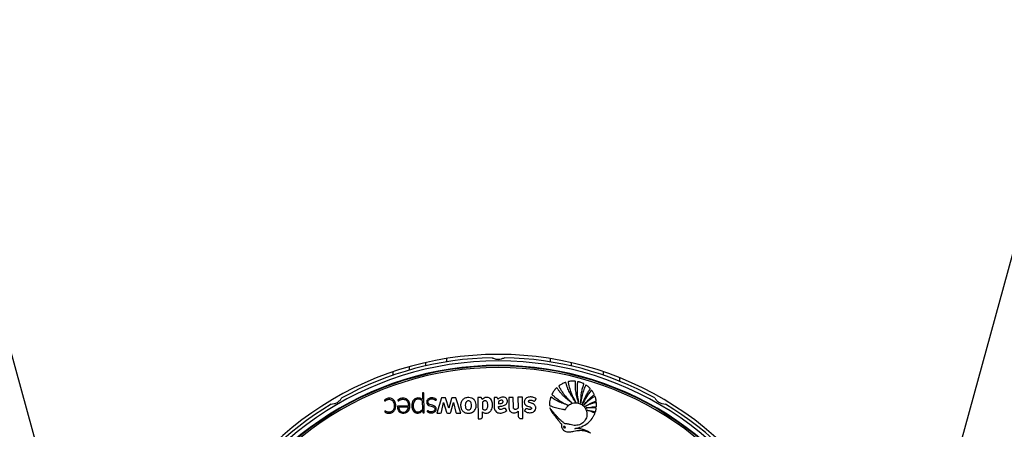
# Model space of a CAD drawing. Header units: millimetres. Extents: x 20 to 26059, y 28 to 17777.
# Tile 60 of 90: x 8803 to 9411, y 13420 to 13673. Entities that reach past the tile are written whole.
import ezdxf

# ---------------------------------------------------------------- set-up
doc = ezdxf.new("R2010")
doc.units = ezdxf.units.MM
doc.header["$LTSCALE"] = 2
doc.layers.add('COMPONENT_GEOMETRY', color=7, linetype='Continuous')
doc.styles.add('SLDTEXTSTYLE0', font='TXT', dxfattribs={"width": 0.75})
doc.dimstyles.new('SLDDIMSTYLE0', dxfattribs={"dimtxt": 150, "dimasz": 6.604, "dimexe": 0, "dimexo": 0.0625, "dimgap": 37.5, "dimtad": 0, "dimtih": 1, "dimtoh": 1, "dimdec": 0, "dimrnd": 1e-09, "dimzin": 12, "dimdsep": 46, "dimtxsty": 'SLDTEXTSTYLE0', "dimsah": 1, "dimcen": 0.09, "dimadec": 0, "dimazin": 3, "dimtfac": 1, "dimtdec": 0, "dimtofl": 0, "dimtmove": 0, "dimatfit": 3, "dimfxl": 1, "dimfrac": 2, "dimtolj": 1, "dimtzin": 12, "dimarcsym": 0})

# ---------------------------------------------------------------- blocks, each defined once
blk = doc.blocks.new('_D')
at = {"layer": 'COMPONENT_GEOMETRY', "color": 7}
for p, q in [((8742.94, 17777.25), (8697.24, 17777.25)), ((8697.24, 17777.25), (8697.24, 17539.12)), ((9453.98, 17777.25), (9499.68, 17777.25)), ((9499.68, 17777.25), (9499.68, 17539.12)), ((2197.17, 13286.24), (2197.17, 17567.56)), ((15999.75, 13309.49), (15999.75, 17567.56)), ((2197.17, 17561.21), (8628.2, 17561.21)), ((15999.75, 17561.21), (9568.72, 17561.21)), ((8697.24, 17539.12), (8742.94, 17539.12)), ((9499.68, 17539.12), (9453.98, 17539.12))]:
    blk.add_line(p, q, dxfattribs=at)
for points in [[(2197.17, 17561.21), (2203.77, 17560.19), (2203.77, 17562.22)], [(15999.75, 17561.21), (15993.15, 17562.22), (15993.15, 17560.19)]]:
    blk.add_solid(points, dxfattribs=at)
at = {"layer": 'COMPONENT_GEOMETRY', "color": 7, "char_height": 150, "attachment_point": 1, "style": 'SLDTEXTSTYLE0'}
for s, insert in [('22\'7.70"', (8742.94, 17732.48)), ('6901mm', (8689.29, 17508.06))]:
    blk.add_mtext(s, dxfattribs=dict(at, insert=insert))

msp = doc.modelspace()

# ---------------------------------------------------------------- linework, layer by layer
at = {"color": 7, "linetype": 'Continuous', "lineweight": 25}
for p, q in [((9043.51, 13458.81), (9043.51, 13456.73)), ((9053.46, 13461.36), (9053.46, 13459.3)), ((9143.46, 13461.36), (9143.46, 13459.3)), ((9163.46, 13453.57), (9163.46, 13455.69)), ((9051.71, 13442.61), (9051.74, 13439.08)), ((9052.26, 13442.61), (9051.71, 13442.61)), ((9052.66, 13430.34), (9052.55, 13442.33)), ((9107.75, 13439.89), (9104.93, 13439.87)), ((9104.93, 13439.87), (9104.98, 13433.87)), ((9107.8, 13433.89), (9107.75, 13439.89)), ((9113.49, 13439.94), (9110.66, 13439.92)), ((9110.66, 13439.92), (9110.72, 13433.18)), ((9113.6, 13426.81), (9113.49, 13439.94)), ((9042.96, 13433.88), (9036.96, 13433.83)), ((9051.79, 13432.87), (9051.75, 13437.38)), ((9063.33, 13439.5), (9060.54, 13430.04)), ((9065.62, 13439.52), (9063.33, 13439.5)), ((9063.39, 13430.66), (9064.72, 13436.66)), ((9064.72, 13436.66), (9066.39, 13430.65)), ((9067.85, 13433.11), (9066.13, 13439.05)), ((9069.48, 13439.08), (9067.85, 13433.11)), ((9069.21, 13430.67), (9070.86, 13436.69)), ((9072.26, 13439.58), (9070.08, 13439.56)), ((9070.86, 13436.69), (9072.23, 13430.63)), ((9075.28, 13430.17), (9072.26, 13439.58)), ((9087.62, 13439.72), (9085.87, 13439.7)), ((9085.87, 13439.7), (9085.99, 13426.57)), ((9088.54, 13438.53), (9088.31, 13439.25)), ((9095.86, 13439.79), (9095.91, 13433.89)), ((9051.81, 13431.98), (9051.8, 13431.97)), ((9051.8, 13431.97), (9051.81, 13430.77)), ((9052.25, 13430.34), (9052.66, 13430.34)), ((9060.54, 13430.04), (9062.65, 13430.06)), ((9067.13, 13430.09), (9068.48, 13430.1)), ((9073.02, 13430.15), (9075.28, 13430.17)), ((9088.79, 13428.2), (9088.77, 13430.88)), ((9103.75, 13431.73), (9103.24, 13432.61)), ((9110.74, 13431.31), (9110.76, 13428.4)), ((9085.99, 13426.57), (9087.2, 13426.58)), ((9112.4, 13426.8), (9113.6, 13426.81))]:
    msp.add_line(p, q, dxfattribs=at)
at = {"color": 8, "linetype": 'Continuous', "lineweight": 25}
for p, q in [((9066.46, 13463.88), (9066.46, 13461.86)), ((9130.46, 13463.88), (9130.46, 13461.86)), ((9033.51, 13453.59), (9033.51, 13455.7)), ((9173.46, 13451.99), (9173.46, 13449.84))]:
    msp.add_line(p, q, dxfattribs=at)
at = {"color": 7, "linetype": 'Continuous', "lineweight": 25, "flags": 128}
for points in [[(8833.91, 13334.93), (8811.05, 13418.2), (8724.82, 13732.37), (8638.59, 14046.53), (8573.47, 14283.77), (8508.35, 14521), (8422.12, 14835.17), (8335.89, 15149.33), (8177.35, 15726.94)], [(10019.57, 15726.94), (9936.11, 15422.87), (9849.86, 15108.64), (9763.61, 14794.41), (9677.36, 14480.18), (9547.99, 14008.83), (9483.3, 13773.16), (9418.61, 13537.49), (9363.01, 13334.93)]]:
    msp.add_lwpolyline(points, dxfattribs=at)
at = {"color": 7, "linetype": 'Continuous', "lineweight": 25}
for centre, radius, start, end in [((9098.46, 13264.43), 202, 20.42677, 159.57323), ((9098.46, 13264.43), 200, 91.09062, 118.90938), ((9098.46, 13264.43), 200, 61.09062, 88.90938), ((9098.46, 13264.43), 198, 20.85846, 159.14154), ((9098.46, 13264.43), 195.2, 21.1724, 158.8276), ((9052.26, 13442.32), 0.288, 0.5, 90.5), ((9098.46, 13264.43), 200, 121.09062, 148.90938), ((9051.36, 13439.08), 0.374, 234.55557, 0.5), ((9080.54, 13435.48), 4.22, 45.87243, 50.62711), ((9098.46, 13264.43), 200, 31.09062, 58.90938), ((9048.56, 13433.83), 3.68, 263.18077, 269.49494), ((9051.13, 13432.86), 0.662, 322.58789, 0.5), ((9052.24, 13430.77), 0.431, 180.5, 270.5), ((9062.64, 13430.83), 0.767, 270.5, 347.53477), ((9067.12, 13430.86), 0.766, 195.53611, 270.5), ((9068.47, 13430.87), 0.769, 270.5, 344.71502), ((9080.4, 13434.65), 4.53, 297.80603, 301.20723)]:
    msp.add_arc(centre, radius, start, end, dxfattribs=at)
at = {"color": 8, "linetype": 'Continuous', "lineweight": 25}
for radius, start, end in [(194.87, 21.20971, 158.79029), (193.87, 21.32441, 158.67559)]:
    msp.add_arc((9098.46, 13264.43), radius, start, end, dxfattribs=at)
at = {"color": 7, "linetype": 'Continuous', "lineweight": 25}
for points, knots in [([(9094.65, 13464.4), (9095.24, 13464.13), (9096.42, 13463.59), (9098.49, 13463.35), (9100.55, 13463.61), (9101.68, 13464.13), (9102.27, 13464.4)], [0, 0, 0, 0, 0.25434, 0.510225, 0.74435, 1, 1, 1, 1]), ([(9146.27, 13436.99), (9144.89, 13438.95), (9142.9, 13441.77), (9141.47, 13445.22), (9140.93, 13446.73), (9140.68, 13447.51), (9140.44, 13448.22), (9140.36, 13448.73), (9140.26, 13449), (9140.2, 13449.11), (9140.08, 13449.16), (9139.83, 13449.11), (9139.43, 13448.92), (9138.64, 13448.62), (9137.76, 13448.17), (9136.93, 13447.69), (9136.41, 13447.31), (9136.08, 13447.14), (9135.96, 13446.98), (9135.93, 13446.85), (9136.08, 13446.52), (9136.39, 13445.98), (9136.77, 13445.27), (9137.21, 13444.52), (9137.73, 13443.67), (9138.47, 13442.55), (9139.72, 13440.86), (9141.49, 13438.8), (9143.08, 13437.35), (9143.87, 13436.63)], [0, 0, 0, 0, 0.226718, 0.326617, 0.352803, 0.378996, 0.4052, 0.423578, 0.427974, 0.432067, 0.43542, 0.439009, 0.45551, 0.47762, 0.518825, 0.549936, 0.567789, 0.580796, 0.58381, 0.586672, 0.592895, 0.616517, 0.647493, 0.669087, 0.698685, 0.742291, 0.796477, 0.898237, 1, 1, 1, 1]), ([(9148.1, 13436.81), (9147.9, 13437.37), (9147.5, 13438.5), (9147.03, 13440.22), (9146.65, 13441.97), (9146.36, 13443.73), (9146.17, 13445.51), (9146.08, 13447.29), (9146.11, 13448.6), (9146.11, 13449.4), (9146.16, 13449.63), (9146.12, 13449.76), (9146.07, 13449.81), (9145.96, 13449.87), (9145.44, 13449.87), (9144.46, 13449.94), (9143.23, 13449.85), (9142.33, 13449.73), (9141.91, 13449.65), (9141.78, 13449.6), (9141.73, 13449.55), (9141.7, 13449.48), (9141.69, 13449.37), (9141.71, 13449.26), (9141.73, 13449.16), (9141.74, 13449.1), (9141.74, 13449.07), (9141.75, 13449.06), (9141.75, 13449.06), (9141.75, 13449.05), (9141.75, 13449.05), (9141.75, 13449.05), (9141.75, 13449.05), (9141.96, 13447.72), (9142.57, 13445), (9144.03, 13440.91), (9145.51, 13438.32), (9146.27, 13436.99)], [0, 0, 0, 0, 0.057426, 0.114826, 0.172211, 0.229592, 0.286977, 0.344377, 0.401806, 0.412893, 0.421478, 0.424076, 0.425858, 0.427738, 0.436262, 0.474569, 0.523369, 0.554574, 0.56231, 0.564903, 0.567089, 0.56915, 0.572812, 0.576881, 0.580591, 0.582187, 0.582872, 0.58317, 0.5833, 0.583357, 0.583382, 0.583393, 0.583398, 0.583402, 0.713102, 0.851978, 1, 1, 1, 1]), ([(9149.46, 13436.32), (9149.53, 13438.51), (9149.62, 13441.66), (9150.44, 13445.14), (9150.87, 13446.62), (9151.12, 13447.34), (9151.24, 13447.77), (9151.39, 13448.05), (9151.38, 13448.22), (9151.3, 13448.33), (9151.02, 13448.47), (9150.43, 13448.72), (9149.62, 13449.05), (9148.8, 13449.32), (9148.22, 13449.47), (9147.89, 13449.56), (9147.72, 13449.59), (9147.61, 13449.57), (9147.54, 13449.48), (9147.52, 13449.38), (9147.51, 13449.3), (9147.5, 13449.24), (9147.5, 13449.22), (9147.49, 13449.21), (9147.49, 13449.21), (9147.49, 13449.2), (9147.49, 13449.2), (9147.49, 13449.2), (9147.49, 13449.2), (9147.21, 13447.28), (9146.93, 13443.09), (9147.69, 13438.99), (9148.1, 13436.81)], [0, 0, 0, 0, 0.225553, 0.324918, 0.368667, 0.38586, 0.403056, 0.414898, 0.417663, 0.420662, 0.427984, 0.450147, 0.487433, 0.517652, 0.539746, 0.549342, 0.553137, 0.557092, 0.560365, 0.563982, 0.567438, 0.568972, 0.56964, 0.569931, 0.570059, 0.570115, 0.57014, 0.57015, 0.570155, 0.570159, 0.77153, 1, 1, 1, 1]), ([(9150.48, 13435.7), (9151.15, 13437.5), (9152.13, 13440.1), (9153.74, 13442.79), (9154.49, 13443.93), (9154.87, 13444.47), (9155.09, 13444.8), (9155.28, 13445), (9155.33, 13445.15), (9155.33, 13445.22), (9155.3, 13445.29), (9155.22, 13445.39), (9155.04, 13445.56), (9154.64, 13445.95), (9154.06, 13446.48), (9153.39, 13446.99), (9152.98, 13447.32), (9152.76, 13447.46), (9152.68, 13447.49), (9152.6, 13447.5), (9152.54, 13447.47), (9152.44, 13447.38), (9152.38, 13447.24), (9152.33, 13447.11), (9152.31, 13447.06), (9152.3, 13447.04), (9152.3, 13447.03), (9152.3, 13447.03), (9152.3, 13447.02), (9152.3, 13447.02), (9152.3, 13447.02), (9152.3, 13447.02), (9151.82, 13446), (9150.95, 13443.79), (9149.94, 13440.21), (9149.62, 13437.65), (9149.46, 13436.32)], [0, 0, 0, 0, 0.221218, 0.318628, 0.361529, 0.378392, 0.39526, 0.406999, 0.409707, 0.412374, 0.415346, 0.417923, 0.427889, 0.443092, 0.483276, 0.518157, 0.540037, 0.544161, 0.547903, 0.550197, 0.552664, 0.555265, 0.565387, 0.569719, 0.571381, 0.572047, 0.572325, 0.572445, 0.572497, 0.57252, 0.57253, 0.572534, 0.572538, 0.702949, 0.845438, 1, 1, 1, 1]), ([(9081.95, 13439.47), (9081.38, 13439.63), (9080.35, 13439.91), (9079.3, 13439.75), (9078.83, 13439.68)], [0, 0, 0, 0, 0.556174, 1, 1, 1, 1]), ([(9088.77, 13430.88), (9089.07, 13430.68), (9089.64, 13430.31), (9090.61, 13430.08), (9091.69, 13430.14), (9092.81, 13430.58), (9094.23, 13431.76), (9095.05, 13434.07), (9094.9, 13436.45), (9094.3, 13438.25), (9093.4, 13439.28), (9092.26, 13439.86), (9090.96, 13439.93), (9089.61, 13439.54), (9088.89, 13438.86), (9088.54, 13438.53)], [0, 0, 0, 0, 0.055258, 0.105084, 0.152353, 0.221467, 0.289225, 0.434772, 0.581097, 0.654681, 0.726143, 0.788399, 0.848465, 0.92497, 1, 1, 1, 1]), ([(9098.3, 13438.73), (9098.25, 13438.87), (9098.14, 13439.19), (9097.92, 13439.6), (9097.54, 13439.78), (9097.17, 13439.8), (9096.6, 13439.8), (9096.16, 13439.79), (9095.86, 13439.79)], [0, 0, 0, 0, 0.153808, 0.342505, 0.433346, 0.55862, 0.702766, 1, 1, 1, 1]), ([(9098.65, 13434.3), (9099.35, 13434.35), (9100.73, 13434.46), (9102.44, 13434.96), (9103.58, 13435.8), (9104.13, 13436.73), (9104.19, 13437.81), (9103.9, 13438.72), (9103.39, 13439.37), (9102.57, 13439.85), (9101.45, 13440.09), (9100.15, 13439.9), (9099.1, 13439.4), (9098.55, 13438.93), (9098.3, 13438.73)], [0, 0, 0, 0, 0.143245, 0.2863, 0.358562, 0.42973, 0.501653, 0.57333, 0.62118, 0.668883, 0.765222, 0.851094, 0.934425, 1, 1, 1, 1]), ([(9120.79, 13437.58), (9120.94, 13437.67), (9121.22, 13437.82), (9121.44, 13438.26), (9121.64, 13438.57), (9121.81, 13438.79), (9121.87, 13438.91), (9121.88, 13438.98), (9121.88, 13439.01), (9121.85, 13439.06), (9121.68, 13439.16), (9121.19, 13439.54), (9120.32, 13439.87), (9119.21, 13440.11), (9118.14, 13440.17), (9117.01, 13440), (9116.06, 13439.61), (9115.34, 13439.05), (9114.88, 13438.38), (9114.6, 13437.62), (9114.52, 13436.88), (9114.62, 13436.23), (9114.85, 13435.68), (9115.16, 13435.29), (9115.72, 13434.82), (9116.63, 13434.4), (9117.66, 13434.14), (9118.41, 13433.88), (9118.79, 13433.63), (9118.97, 13433.31), (9118.98, 13433.02), (9118.87, 13432.75), (9118.62, 13432.51), (9118.21, 13432.38), (9117.64, 13432.36), (9116.91, 13432.52), (9116.34, 13432.85), (9115.86, 13432.91), (9115.64, 13432.88), (9115.44, 13432.77), (9115.35, 13432.65), (9115.3, 13432.58)], [0, 0, 0, 0, 0.0226997, 0.0437807, 0.0651433, 0.0741256, 0.0817262, 0.0833343, 0.0846311, 0.0858322, 0.0903955, 0.1114956, 0.1724595, 0.2156944, 0.2679123, 0.3200274, 0.3712169, 0.4083671, 0.4448357, 0.4819066, 0.5187018, 0.5458623, 0.5728848, 0.5991847, 0.6140136, 0.6735535, 0.7353984, 0.7604841, 0.7834074, 0.7960694, 0.8098205, 0.8226733, 0.8348023, 0.8565729, 0.8796379, 0.9131136, 0.9588213, 0.9692333, 0.9789764, 0.9887696, 1, 1, 1, 1]), ([(9141.4, 13435.15), (9140.2, 13435.52), (9137.92, 13436.22), (9135.22, 13437.5), (9133.38, 13438.54), (9132.19, 13439.28), (9131.51, 13439.77), (9131.13, 13440.04), (9131.04, 13440.05), (9130.98, 13440.05), (9130.91, 13440), (9130.86, 13439.92), (9130.82, 13439.79), (9130.76, 13439.56), (9130.65, 13439.22), (9130.43, 13438.35), (9130.18, 13437.03), (9130.15, 13435.83), (9130.14, 13435.23)], [0, 0, 0, 0, 0.229182, 0.431712, 0.540852, 0.613251, 0.685771, 0.694462, 0.697028, 0.701156, 0.704891, 0.711452, 0.718649, 0.729129, 0.755851, 0.782573, 0.891294, 1, 1, 1, 1]), ([(9143.87, 13436.63), (9143.39, 13436.96), (9142.44, 13437.61), (9141.08, 13438.67), (9139.77, 13439.81), (9138.53, 13441.01), (9137.34, 13442.28), (9136.25, 13443.62), (9135.35, 13444.73), (9134.93, 13445.51), (9134.69, 13445.73), (9134.63, 13445.76), (9134.55, 13445.76), (9134.45, 13445.72), (9134.12, 13445.44), (9133.79, 13444.99), (9133.23, 13444.34), (9132.74, 13443.69), (9132.33, 13443.05), (9132.06, 13442.59), (9131.89, 13442.27), (9131.72, 13442.03), (9131.64, 13441.83), (9131.67, 13441.71), (9131.78, 13441.53), (9132.09, 13441.3), (9132.48, 13440.93), (9132.97, 13440.49), (9133.65, 13439.9), (9134.62, 13439.12), (9136.26, 13437.92), (9138.52, 13436.5), (9140.44, 13435.6), (9141.4, 13435.15)], [0, 0, 0, 0, 0.05771, 0.11539, 0.173053, 0.230709, 0.288371, 0.346051, 0.403765, 0.431524, 0.433822, 0.435859, 0.437913, 0.441817, 0.446383, 0.480892, 0.497728, 0.531857, 0.561892, 0.573691, 0.585489, 0.597662, 0.603357, 0.606247, 0.609835, 0.624207, 0.643874, 0.663907, 0.689821, 0.734639, 0.787656, 0.89382, 1, 1, 1, 1]), ([(9151.31, 13435.06), (9152.19, 13436.12), (9153.54, 13437.77), (9155.4, 13439.51), (9156.49, 13440.41), (9157.15, 13440.96), (9157.57, 13441.21), (9157.76, 13441.39), (9157.8, 13441.45), (9157.82, 13441.5), (9157.82, 13441.56), (9157.78, 13441.66), (9157.69, 13441.85), (9157.45, 13442.3), (9157.09, 13442.96), (9156.64, 13443.61), (9156.37, 13444.01), (9156.25, 13444.15), (9156.2, 13444.19), (9156.15, 13444.2), (9156.09, 13444.2), (9155.98, 13444.15), (9155.89, 13444.04), (9155.81, 13443.93), (9155.77, 13443.89), (9155.76, 13443.87), (9155.75, 13443.87), (9155.75, 13443.86), (9155.75, 13443.86), (9155.75, 13443.86), (9155.75, 13443.86), (9155.75, 13443.86), (9154.74, 13442.73), (9152.73, 13440.15), (9151.26, 13437.25), (9150.48, 13435.7)], [0, 0, 0, 0, 0.181563, 0.281452, 0.336766, 0.368324, 0.39543, 0.400295, 0.402717, 0.404776, 0.406735, 0.41078, 0.419527, 0.434462, 0.477332, 0.519899, 0.538335, 0.541449, 0.544399, 0.546346, 0.548841, 0.551627, 0.562442, 0.56711, 0.56892, 0.56965, 0.569956, 0.570088, 0.570146, 0.570171, 0.570182, 0.570187, 0.57019, 0.771132, 1, 1, 1, 1]), ([(9152.06, 13434.3), (9152.97, 13434.86), (9154.45, 13435.75), (9156.35, 13436.65), (9157.58, 13437.15), (9158.29, 13437.43), (9158.71, 13437.56), (9158.88, 13437.61), (9158.94, 13437.66), (9158.97, 13437.69), (9159, 13437.74), (9159.01, 13437.82), (9158.98, 13437.95), (9158.94, 13438.15), (9158.88, 13438.48), (9158.75, 13439.02), (9158.59, 13439.62), (9158.44, 13440.1), (9158.35, 13440.31), (9158.3, 13440.39), (9158.23, 13440.42), (9158.15, 13440.43), (9158.05, 13440.39), (9157.95, 13440.34), (9157.87, 13440.28), (9157.82, 13440.25), (9157.8, 13440.24), (9157.79, 13440.23), (9157.79, 13440.23), (9157.79, 13440.23), (9157.79, 13440.23), (9157.79, 13440.23), (9157.79, 13440.23), (9156.65, 13439.54), (9154.35, 13437.98), (9152.35, 13436.06), (9151.31, 13435.06)], [0, 0, 0, 0, 0.165667, 0.266279, 0.325785, 0.370092, 0.385201, 0.394149, 0.396289, 0.398331, 0.400329, 0.404851, 0.409546, 0.422041, 0.435842, 0.460922, 0.507787, 0.532654, 0.538534, 0.542969, 0.546556, 0.550022, 0.555764, 0.56218, 0.567863, 0.570218, 0.571206, 0.57163, 0.571814, 0.571894, 0.57193, 0.571945, 0.571952, 0.571957, 0.777413, 1, 1, 1, 1]), ([(8995.18, 13435.7), (8995.82, 13435.76), (8997.11, 13435.88), (8999.02, 13436.71), (9000.68, 13437.97), (9001.4, 13438.98), (9001.78, 13439.51)], [0, 0, 0, 0, 0.25434, 0.510225, 0.74435, 1, 1, 1, 1]), ([(9028.48, 13431.35), (9028.43, 13431.27), (9028.36, 13431.18), (9028.29, 13431.09), (9028.27, 13431.07), (9028.27, 13431.06), (9028.28, 13431.05), (9028.29, 13431.03), (9028.32, 13430.99), (9028.43, 13430.84), (9028.67, 13430.71), (9028.94, 13430.54), (9029.45, 13430.26), (9030.21, 13430.04), (9031.35, 13429.99), (9032.43, 13430.19), (9033.44, 13430.74), (9034.2, 13431.47), (9034.87, 13432.66), (9035.2, 13434.34), (9035.05, 13436.01), (9034.58, 13437.27), (9034.05, 13438.1), (9033.33, 13438.77), (9032.42, 13439.21), (9031.42, 13439.38), (9030.4, 13439.33), (9029.41, 13439.06), (9028.69, 13438.65), (9028.29, 13438.29), (9028.15, 13438.13), (9028.1, 13438.08), (9028.09, 13438.06), (9028.09, 13438.04), (9028.1, 13438.01), (9028.11, 13437.99), (9028.11, 13437.98)], [0, 0, 0, 0, 0.013801, 0.016309, 0.016862, 0.017297, 0.017787, 0.018454, 0.020081, 0.026141, 0.044837, 0.05882, 0.072542, 0.129721, 0.171602, 0.236719, 0.286435, 0.336148, 0.387409, 0.481555, 0.579331, 0.627313, 0.67415, 0.720688, 0.769122, 0.817333, 0.866732, 0.916036, 0.964251, 0.986047, 0.993384, 0.994808, 0.995814, 0.996801, 0.998078, 1, 1, 1, 1]), ([(9028.11, 13437.98), (9028.13, 13437.93), (9028.19, 13437.84), (9028.29, 13437.74), (9028.38, 13437.68), (9028.45, 13437.65), (9028.52, 13437.65), (9028.74, 13437.74), (9029.01, 13438.07), (9029.45, 13438.3), (9029.76, 13438.43), (9030.05, 13438.54), (9030.51, 13438.66), (9031.29, 13438.7), (9032.21, 13438.5), (9033.2, 13437.9), (9033.91, 13436.8), (9034.31, 13435), (9034.19, 13433.25), (9033.49, 13431.91), (9032.89, 13431.26), (9032.21, 13430.89), (9031.45, 13430.71), (9030.7, 13430.66), (9029.99, 13430.8), (9029.4, 13431.03), (9029.06, 13431.25), (9028.82, 13431.42), (9028.72, 13431.45), (9028.63, 13431.45), (9028.55, 13431.42), (9028.51, 13431.38), (9028.48, 13431.35)], [0, 0, 0, 0, 0.008624, 0.018953, 0.02374, 0.027843, 0.031655, 0.035641, 0.067719, 0.10168, 0.11926, 0.12583, 0.156243, 0.20015, 0.258125, 0.315789, 0.394168, 0.474602, 0.631312, 0.681431, 0.730794, 0.78158, 0.812629, 0.864562, 0.909188, 0.93568, 0.971569, 0.978811, 0.985365, 0.989607, 0.994273, 1, 1, 1, 1]), ([(9043, 13434.44), (9042.98, 13434.44), (9042.95, 13434.44), (9042.92, 13434.44), (9042.9, 13434.44), (9042.9, 13434.44), (9042.89, 13434.44), (9042.89, 13434.44), (9042.89, 13434.44), (9042.89, 13434.44), (9042.89, 13434.44), (9042.89, 13434.44), (9042.27, 13434.43), (9041.03, 13434.42), (9039.31, 13434.41), (9037.92, 13434.38), (9037.02, 13434.42), (9036.56, 13434.4), (9036.35, 13434.38), (9036.27, 13434.33), (9036.2, 13434.24), (9036.16, 13434.08), (9036.16, 13433.86), (9036.21, 13433.5), (9036.27, 13432.97), (9036.5, 13432.15), (9036.94, 13431.39), (9037.54, 13430.81), (9038.23, 13430.36), (9039.46, 13429.99), (9041.2, 13430.16), (9043.09, 13431.34), (9044, 13433.68), (9043.86, 13435.86), (9043.25, 13437.45), (9042.51, 13438.41), (9041.5, 13439.13), (9040.71, 13439.29), (9040.3, 13439.38)], [0, 0, 0, 0, 0.0022778, 0.00328, 0.003721, 0.003915, 0.0040004, 0.0040379, 0.0040545, 0.0040617, 0.0040649, 0.0040663, 0.0040674, 0.0748783, 0.1456891, 0.1999427, 0.2323334, 0.2483307, 0.2525712, 0.2558751, 0.2590766, 0.2656947, 0.2732394, 0.2849482, 0.3069046, 0.3337078, 0.381844, 0.4043597, 0.4271405, 0.4751879, 0.547705, 0.6194581, 0.7172187, 0.8161622, 0.8630659, 0.9082, 0.9530456, 1, 1, 1, 1]), ([(9040.3, 13439.38), (9039.97, 13439.4), (9039.3, 13439.44), (9038.36, 13439.26), (9037.57, 13438.99), (9037.04, 13438.72), (9036.72, 13438.49), (9036.55, 13438.33), (9036.43, 13438.22), (9036.37, 13438.15), (9036.35, 13438.12), (9036.34, 13438.1), (9036.35, 13438.09), (9036.37, 13438.06), (9036.44, 13438), (9036.49, 13437.9), (9036.58, 13437.81), (9036.67, 13437.74), (9036.82, 13437.74), (9037.01, 13437.81), (9037.3, 13438.02), (9037.71, 13438.31), (9038.35, 13438.56), (9039.24, 13438.76), (9040.16, 13438.74), (9041.02, 13438.49), (9041.73, 13438.1), (9042.47, 13437.24), (9042.92, 13435.95), (9042.97, 13434.94), (9043, 13434.44)], [0, 0, 0, 0, 0.0707812, 0.1417783, 0.2011489, 0.2480873, 0.2665077, 0.2848694, 0.296733, 0.3021906, 0.3037849, 0.304972, 0.306025, 0.3072576, 0.311101, 0.3266854, 0.3300873, 0.3386591, 0.3488658, 0.3604428, 0.3810578, 0.4247693, 0.4664145, 0.5268756, 0.6175097, 0.6574913, 0.7165995, 0.7865659, 0.8925853, 1, 1, 1, 1]), ([(9036.96, 13433.83), (9036.99, 13433.43), (9037.05, 13432.63), (9037.64, 13431.53), (9038.69, 13430.84), (9039.91, 13430.68), (9041.1, 13430.91), (9042.11, 13431.59), (9042.75, 13432.66), (9042.89, 13433.47), (9042.96, 13433.88)], [0, 0, 0, 0, 0.124213, 0.247775, 0.374538, 0.501893, 0.623019, 0.743733, 0.871569, 1, 1, 1, 1]), ([(9045.27, 13436.57), (9045.2, 13436.25), (9045.07, 13435.67), (9045.05, 13435.08), (9045.04, 13434.82)], [0, 0, 0, 0, 0.553981, 1, 1, 1, 1]), ([(9045.04, 13434.82), (9045.06, 13434.1), (9045.09, 13432.84), (9045.73, 13431.76), (9046, 13431.3)], [0, 0, 0, 0, 0.57172, 1, 1, 1, 1]), ([(9046.03, 13438.11), (9045.85, 13437.84), (9045.52, 13437.36), (9045.34, 13436.81), (9045.27, 13436.57)], [0, 0, 0, 0, 0.561458, 1, 1, 1, 1]), ([(9051.75, 13437.38), (9051.63, 13437.54), (9051.34, 13437.95), (9050.65, 13438.5), (9049.65, 13438.85), (9048.49, 13438.81), (9047.33, 13438.38), (9046.43, 13437.4), (9046, 13436.22), (9045.88, 13434.62), (9045.98, 13433.03), (9046.76, 13431.55), (9047.83, 13430.95), (9048.96, 13430.8), (9050.4, 13431.13), (9051.15, 13431.93), (9051.66, 13432.46)], [0, 0, 0, 0, 0.034153, 0.084197, 0.146831, 0.209046, 0.277499, 0.350173, 0.426189, 0.485064, 0.62209, 0.689836, 0.758159, 0.819726, 0.880121, 1, 1, 1, 1]), ([(9051.15, 13438.78), (9050.97, 13438.9), (9050.66, 13439.12), (9050.09, 13439.37), (9049.26, 13439.55), (9048.12, 13439.51), (9046.91, 13438.99), (9046.32, 13438.4), (9046.03, 13438.11)], [0, 0, 0, 0, 0.116144, 0.197588, 0.324338, 0.564652, 0.784003, 1, 1, 1, 1]), ([(9054.43, 13437.88), (9054.32, 13437.47), (9054.18, 13436.92), (9054.28, 13436.22), (9054.4, 13435.97), (9054.46, 13435.85)], [0, 0, 0, 0, 0.599205, 0.809031, 1, 1, 1, 1]), ([(9054.68, 13431.49), (9054.61, 13431.41), (9054.54, 13431.33), (9054.5, 13431.22), (9054.5, 13431.2), (9054.51, 13431.16), (9054.54, 13431.12), (9054.66, 13431), (9055.01, 13430.79), (9055.63, 13430.44), (9056.45, 13430.26), (9057.3, 13430.23), (9058.07, 13430.34), (9058.83, 13430.61), (9059.46, 13431.07), (9059.9, 13431.67), (9060.12, 13432.33), (9060.14, 13433.03), (9059.9, 13433.75), (9059.16, 13434.53), (9057.81, 13435.02), (9056.49, 13435.32), (9055.59, 13435.81), (9055.1, 13436.34), (9054.98, 13437.12), (9055.21, 13437.89), (9055.74, 13438.5), (9056.45, 13438.87), (9057.25, 13438.99), (9058.05, 13438.93), (9058.81, 13438.68), (9059.34, 13438.37), (9059.64, 13438.11), (9059.78, 13438.06), (9059.87, 13438.06), (9059.98, 13438.09), (9060.08, 13438.19), (9060.15, 13438.33), (9060.22, 13438.43), (9060.27, 13438.49), (9060.27, 13438.51), (9060.27, 13438.52), (9060.27, 13438.53), (9060.24, 13438.56), (9060.17, 13438.63), (9059.98, 13438.76), (9059.77, 13438.91), (9059.58, 13439.03), (9059.5, 13439.08), (9059.46, 13439.1), (9059.44, 13439.11), (9059.43, 13439.11), (9059.43, 13439.11), (9059.43, 13439.11), (9059.43, 13439.11), (9059.43, 13439.11), (9059.01, 13439.34), (9058.08, 13439.63), (9056.77, 13439.62), (9055.7, 13439.28), (9054.89, 13438.73), (9054.58, 13438.17), (9054.43, 13437.88)], [0, 0, 0, 0, 0.01083, 0.011531, 0.012128, 0.013053, 0.015074, 0.017741, 0.031484, 0.057491, 0.093685, 0.119116, 0.147632, 0.17581, 0.203923, 0.229782, 0.253462, 0.2769, 0.303156, 0.330977, 0.388895, 0.451524, 0.474829, 0.496939, 0.525668, 0.553885, 0.580986, 0.608862, 0.637538, 0.665566, 0.693487, 0.721769, 0.731253, 0.7343, 0.737326, 0.740634, 0.746241, 0.75215, 0.757085, 0.759327, 0.75961, 0.759871, 0.760301, 0.760869, 0.764203, 0.770617, 0.785221, 0.791648, 0.794477, 0.795722, 0.796269, 0.79651, 0.796617, 0.796663, 0.796684, 0.796693, 0.7967, 0.84692, 0.89887, 0.932722, 0.965787, 1, 1, 1, 1]), ([(9054.46, 13435.85), (9054.81, 13435.49), (9055.5, 13434.77), (9056.95, 13434.41), (9058.11, 13434.09), (9058.9, 13433.61), (9059.24, 13433.13), (9059.31, 13432.65), (9059.26, 13432.24), (9059.1, 13431.86), (9058.75, 13431.41), (9058.1, 13431.02), (9057.27, 13430.88), (9056.59, 13430.91), (9055.99, 13431.05), (9055.48, 13431.26), (9055.14, 13431.56), (9054.9, 13431.62), (9054.82, 13431.61), (9054.76, 13431.58), (9054.71, 13431.55), (9054.69, 13431.51), (9054.68, 13431.49)], [0, 0, 0, 0, 0.124778, 0.249542, 0.369694, 0.4284, 0.481224, 0.514871, 0.548895, 0.583537, 0.618609, 0.693311, 0.768512, 0.830409, 0.866112, 0.922934, 0.969973, 0.977732, 0.984778, 0.989397, 0.994335, 1, 1, 1, 1]), ([(9066.13, 13439.05), (9066.11, 13439.13), (9066.07, 13439.26), (9065.95, 13439.42), (9065.79, 13439.51), (9065.68, 13439.52), (9065.62, 13439.52)], [0, 0, 0, 0, 0.3000962, 0.5583466, 0.7630865, 1, 1, 1, 1]), ([(9070.08, 13439.56), (9070, 13439.56), (9069.85, 13439.54), (9069.66, 13439.43), (9069.55, 13439.27), (9069.51, 13439.15), (9069.48, 13439.08)], [0, 0, 0, 0, 0.286326, 0.544838, 0.757768, 1, 1, 1, 1]), ([(9078.83, 13439.68), (9078.18, 13439.47), (9076.89, 13439.04), (9075.58, 13437.36), (9075.11, 13435.33), (9075.31, 13433.25), (9076.28, 13431.38), (9078.04, 13430.26), (9080.07, 13429.93), (9081.37, 13430.25), (9082.03, 13430.42)], [0, 0, 0, 0, 0.125115, 0.247908, 0.375235, 0.504206, 0.628862, 0.752358, 0.876174, 1, 1, 1, 1]), ([(9079.99, 13437.7), (9079.75, 13437.68), (9079.26, 13437.64), (9078.71, 13437.25), (9078.42, 13436.79), (9078.27, 13436.36), (9078.09, 13435.46), (9078.05, 13434.44), (9078.29, 13433.39), (9078.6, 13432.74), (9079.17, 13432.28), (9079.88, 13432.11), (9080.63, 13432.16), (9081.03, 13432.42), (9081.24, 13432.55)], [0, 0, 0, 0, 0.081417, 0.162242, 0.213218, 0.264533, 0.315638, 0.520136, 0.601386, 0.678843, 0.757651, 0.838975, 0.920888, 1, 1, 1, 1]), ([(9081.24, 13432.55), (9081.46, 13432.87), (9081.93, 13433.52), (9081.97, 13434.86), (9081.92, 13435.99), (9081.6, 13436.88), (9081.2, 13437.37), (9080.62, 13437.66), (9080.2, 13437.69), (9079.99, 13437.7)], [0, 0, 0, 0, 0.177978, 0.367099, 0.611568, 0.706367, 0.804228, 0.900756, 1, 1, 1, 1]), ([(9083.22, 13438.74), (9083, 13438.91), (9082.6, 13439.2), (9082.15, 13439.39), (9081.95, 13439.47)], [0, 0, 0, 0, 0.558522, 1, 1, 1, 1]), ([(9083.55, 13431.4), (9083.96, 13431.99), (9084.82, 13433.19), (9084.94, 13435.29), (9084.55, 13437.16), (9083.83, 13438.06), (9083.48, 13438.51)], [0, 0, 0, 0, 0.274692, 0.559989, 0.783639, 1, 1, 1, 1]), ([(9088.31, 13439.25), (9088.28, 13439.33), (9088.21, 13439.48), (9088.03, 13439.63), (9087.83, 13439.71), (9087.69, 13439.71), (9087.62, 13439.72)], [0, 0, 0, 0, 0.286382, 0.546973, 0.760274, 1, 1, 1, 1]), ([(9091.28, 13437.48), (9091.14, 13437.56), (9090.85, 13437.72), (9090.34, 13437.74), (9089.85, 13437.66), (9089.42, 13437.47), (9089.07, 13437.23), (9088.72, 13436.92), (9088.72, 13436.32), (9088.73, 13434.98), (9088.74, 13433.77), (9088.75, 13432.82)], [0, 0, 0, 0, 0.0697682, 0.1420933, 0.215677, 0.285558, 0.3440214, 0.4047267, 0.4769931, 0.5880132, 1, 1, 1, 1]), ([(9088.75, 13432.82), (9088.89, 13432.69), (9089.15, 13432.45), (9089.66, 13432.24), (9090.19, 13432.16), (9090.79, 13432.24), (9091.36, 13432.59), (9091.89, 13433.45), (9092.07, 13434.78), (9091.99, 13436.07), (9091.71, 13437.03), (9091.42, 13437.33), (9091.28, 13437.48)], [0, 0, 0, 0, 0.067035, 0.13386, 0.200695, 0.268057, 0.355259, 0.441722, 0.633831, 0.8463, 0.924415, 1, 1, 1, 1]), ([(9095.91, 13433.89), (9095.94, 13433.46), (9096.01, 13432.61), (9096.62, 13431.45), (9097.61, 13430.59), (9099.28, 13430.06), (9101.57, 13430.24), (9103.03, 13431.23), (9103.75, 13431.73)], [0, 0, 0, 0, 0.123195, 0.246585, 0.369687, 0.493446, 0.748629, 1, 1, 1, 1]), ([(9099.25, 13437.8), (9099.1, 13437.69), (9098.9, 13437.56), (9098.7, 13437.37), (9098.56, 13437.11), (9098.65, 13436.62), (9098.64, 13436.2), (9098.64, 13435.97)], [0, 0, 0, 0, 0.256542, 0.334859, 0.397753, 0.663702, 1, 1, 1, 1]), ([(9103.24, 13432.61), (9103.18, 13432.68), (9103.08, 13432.83), (9102.85, 13432.99), (9102.6, 13433.08), (9102.04, 13433.12), (9101.32, 13432.65), (9100.46, 13432.36), (9099.72, 13432.34), (9099.22, 13432.51), (9098.89, 13432.86), (9098.62, 13433.45), (9098.64, 13433.95), (9098.65, 13434.3)], [0, 0, 0, 0, 0.043693, 0.087035, 0.130805, 0.173871, 0.347703, 0.520641, 0.609431, 0.697904, 0.762047, 0.837472, 1, 1, 1, 1]), ([(9098.64, 13435.97), (9099.12, 13435.99), (9099.8, 13436.02), (9100.62, 13436.25), (9101.05, 13436.47), (9101.32, 13436.75), (9101.44, 13437.03), (9101.46, 13437.33), (9101.41, 13437.62), (9101.26, 13437.87), (9100.95, 13438.06), (9100.46, 13438.13), (9099.84, 13438.08), (9099.44, 13437.89), (9099.25, 13437.8)], [0, 0, 0, 0, 0.2353455, 0.3283824, 0.4176232, 0.4665966, 0.5143676, 0.5625721, 0.6119275, 0.6567477, 0.6994067, 0.7879811, 0.8941275, 1, 1, 1, 1]), ([(9104.98, 13433.87), (9105.06, 13433.18), (9105.17, 13432.14), (9106.01, 13431.03), (9106.9, 13430.48), (9107.92, 13430.27), (9108.94, 13430.34), (9109.94, 13430.66), (9110.47, 13431.09), (9110.74, 13431.31)], [0, 0, 0, 0, 0.248853, 0.373701, 0.498954, 0.624139, 0.749801, 0.874639, 1, 1, 1, 1]), ([(9110.72, 13433.18), (9110.51, 13433.01), (9110.12, 13432.69), (9109.49, 13432.46), (9108.93, 13432.41), (9108.5, 13432.52), (9108.16, 13432.76), (9107.93, 13433.08), (9107.83, 13433.49), (9107.81, 13433.77), (9107.8, 13433.89)], [0, 0, 0, 0, 0.20075, 0.371353, 0.491267, 0.615204, 0.694596, 0.793687, 0.904539, 1, 1, 1, 1]), ([(9115.3, 13432.58), (9115.22, 13432.46), (9115.08, 13432.25), (9114.93, 13431.99), (9114.82, 13431.84), (9114.77, 13431.74), (9114.71, 13431.67), (9114.68, 13431.62), (9114.67, 13431.59), (9114.68, 13431.57), (9114.7, 13431.54), (9114.74, 13431.49), (9114.82, 13431.44), (9114.89, 13431.39), (9114.93, 13431.35), (9114.95, 13431.34), (9114.95, 13431.34), (9114.95, 13431.34), (9114.96, 13431.34), (9114.96, 13431.34), (9114.96, 13431.34), (9114.96, 13431.34), (9115.16, 13431.17), (9115.61, 13430.89), (9116.35, 13430.6), (9117.61, 13430.32), (9119.07, 13430.39), (9120.48, 13431.02), (9121.23, 13431.79), (9121.61, 13432.67), (9121.69, 13433.52), (9121.53, 13434.35), (9121.08, 13435.18), (9120.4, 13435.74), (9119.67, 13436.04), (9118.86, 13436.31), (9118.05, 13436.51), (9117.43, 13436.87), (9117.24, 13437.14), (9117.19, 13437.37), (9117.22, 13437.59), (9117.31, 13437.79), (9117.45, 13437.96), (9117.66, 13438.11), (9118.05, 13438.24), (9118.63, 13438.26), (9119.31, 13438.09), (9119.85, 13437.8), (9120.34, 13437.54), (9120.64, 13437.57), (9120.79, 13437.58)], [0, 0, 0, 0, 0.02143, 0.03659, 0.04326, 0.048501, 0.053298, 0.055333, 0.05669, 0.057715, 0.059018, 0.061584, 0.067097, 0.072439, 0.074302, 0.07497, 0.07523, 0.075338, 0.075384, 0.075404, 0.075412, 0.075416, 0.075419, 0.1135, 0.151621, 0.189735, 0.300253, 0.355325, 0.410289, 0.451884, 0.492381, 0.532415, 0.57238, 0.627014, 0.65651, 0.685842, 0.751173, 0.776718, 0.787318, 0.798385, 0.809042, 0.81935, 0.82972, 0.840316, 0.856548, 0.889057, 0.921959, 0.957473, 0.978568, 1, 1, 1, 1]), ([(9130.14, 13435.23), (9130.13, 13435.16), (9130.13, 13435.07), (9130.16, 13434.96), (9130.22, 13434.89), (9130.36, 13434.82), (9130.77, 13434.67), (9131.66, 13434.29), (9133.57, 13433.62), (9135.82, 13433.02), (9137.84, 13432.62), (9138.99, 13432.52), (9139.57, 13432.35), (9139.94, 13432.45), (9140.05, 13432.62), (9140.24, 13432.98), (9140.62, 13433.66), (9141.16, 13434.28), (9141.66, 13434.75), (9142.21, 13435.21), (9143.5, 13436.04), (9145.75, 13436.66), (9148.43, 13436.34), (9150.71, 13435.12), (9152.42, 13433.18), (9153.34, 13430.69), (9153.27, 13427.85), (9151.99, 13425.14), (9149.52, 13423.04), (9146.2, 13422.32), (9143.64, 13422.79), (9141.99, 13423.3), (9141.16, 13423.47), (9140.31, 13423.49), (9139.45, 13423.64), (9138.81, 13424.21), (9138.32, 13424.61), (9138, 13424.89), (9137.86, 13425.01), (9137.8, 13425.07), (9137.77, 13425.09), (9137.76, 13425.1), (9137.75, 13425.11), (9137.75, 13425.11), (9137.75, 13425.11), (9137.32, 13425.49), (9136.48, 13426.29), (9135.27, 13427.52), (9134.09, 13428.8), (9132.95, 13430.1), (9131.84, 13431.43), (9130.95, 13432.52), (9130.44, 13433.17), (9130.28, 13433.36)], [0, 0, 0, 0, 0.0032966, 0.0044508, 0.0060127, 0.0076363, 0.0119341, 0.0277509, 0.0558597, 0.112253, 0.1432712, 0.1581401, 0.1693379, 0.1728137, 0.1760335, 0.1791851, 0.193339, 0.2142755, 0.2199719, 0.2268437, 0.2499978, 0.2958207, 0.3397938, 0.3804541, 0.4219633, 0.4652446, 0.5095626, 0.5594472, 0.6094064, 0.6653695, 0.7217958, 0.7365556, 0.751316, 0.7635258, 0.7793182, 0.7926307, 0.8053556, 0.8110719, 0.813587, 0.8146937, 0.8151806, 0.8153948, 0.8154891, 0.8155306, 0.8155488, 0.8155631, 0.8441793, 0.8728415, 0.9015416, 0.9302542, 0.9589401, 0.9875496, 1, 1, 1, 1]), ([(9152.78, 13433.33), (9153.71, 13433.51), (9155.2, 13433.81), (9157.03, 13434), (9158.1, 13434.07), (9158.67, 13434.09), (9158.96, 13434.08), (9159.09, 13434.13), (9159.14, 13434.19), (9159.16, 13434.24), (9159.18, 13434.37), (9159.22, 13434.63), (9159.23, 13435.15), (9159.21, 13435.72), (9159.19, 13436.21), (9159.17, 13436.46), (9159.15, 13436.57), (9159.13, 13436.62), (9159.1, 13436.66), (9159.04, 13436.7), (9158.93, 13436.71), (9158.68, 13436.66), (9158.08, 13436.51), (9156.94, 13436.21), (9154.83, 13435.54), (9153.16, 13434.8), (9152.06, 13434.3)], [0, 0, 0, 0, 0.173667, 0.277701, 0.336774, 0.369433, 0.380571, 0.39028, 0.392921, 0.395812, 0.399929, 0.415801, 0.444961, 0.493447, 0.520917, 0.534753, 0.538746, 0.542045, 0.544886, 0.547523, 0.554857, 0.563491, 0.595044, 0.666572, 0.779172, 1, 1, 1, 1]), ([(9195.15, 13439.51), (9195.52, 13438.98), (9196.27, 13437.93), (9197.94, 13436.69), (9199.85, 13435.88), (9201.09, 13435.76), (9201.74, 13435.7)], [0, 0, 0, 0, 0.25434, 0.510225, 0.74435, 1, 1, 1, 1]), ([(9046, 13431.3), (9046.34, 13430.99), (9046.96, 13430.43), (9047.77, 13430.26), (9048.13, 13430.18)], [0, 0, 0, 0, 0.5567579, 1, 1, 1, 1]), ([(9048.53, 13430.16), (9048.89, 13430.18), (9049.52, 13430.23), (9050.09, 13430.51), (9050.34, 13430.63)], [0, 0, 0, 0, 0.558316, 1, 1, 1, 1]), ([(9050.34, 13430.63), (9050.65, 13430.84), (9051.21, 13431.21), (9051.62, 13431.74), (9051.81, 13431.98)], [0, 0, 0, 0, 0.556875, 1, 1, 1, 1]), ([(9072.23, 13430.63), (9072.25, 13430.6), (9072.28, 13430.51), (9072.4, 13430.38), (9072.55, 13430.25), (9072.78, 13430.16), (9072.94, 13430.15), (9073.02, 13430.15)], [0, 0, 0, 0, 0.123461, 0.278128, 0.520216, 0.746513, 1, 1, 1, 1]), ([(9082.03, 13430.42), (9082.12, 13430.46), (9082.29, 13430.53), (9082.45, 13430.61), (9082.52, 13430.64)], [0, 0, 0, 0, 0.563954, 1, 1, 1, 1]), ([(9082.75, 13430.78), (9082.91, 13430.88), (9083.19, 13431.06), (9083.44, 13431.29), (9083.55, 13431.4)], [0, 0, 0, 0, 0.561208, 1, 1, 1, 1]), ([(9087.2, 13426.58), (9087.44, 13426.61), (9087.91, 13426.68), (9088.43, 13427.11), (9088.74, 13427.64), (9088.78, 13428.01), (9088.79, 13428.2)], [0, 0, 0, 0, 0.2837048, 0.5579166, 0.7750255, 1, 1, 1, 1]), ([(9110.76, 13428.4), (9110.8, 13428.16), (9110.86, 13427.69), (9111.3, 13427.17), (9111.83, 13426.85), (9112.21, 13426.82), (9112.4, 13426.8)], [0, 0, 0, 0, 0.283705, 0.557917, 0.775026, 1, 1, 1, 1]), ([(9130.28, 13433.36), (9130.39, 13433.06), (9130.57, 13432.56), (9131.01, 13431.89), (9131.54, 13431.04), (9132.39, 13429.78), (9133.65, 13428.04), (9135.04, 13426.27), (9136.26, 13424.83), (9136.96, 13424.03), (9137.3, 13423.68), (9137.39, 13423.57), (9137.44, 13423.51), (9137.47, 13423.48), (9137.49, 13423.46), (9137.52, 13423.43), (9137.51, 13423.37), (9137.5, 13423.28), (9137.47, 13423.11), (9137.47, 13422.88), (9137.47, 13422.65), (9137.48, 13422.51), (9137.48, 13422.45), (9137.48, 13422.42), (9137.49, 13422.41), (9137.49, 13422.4), (9137.49, 13422.4), (9137.49, 13422.4), (9137.49, 13422.4), (9137.52, 13421.97), (9137.73, 13421.13), (9138.38, 13420.04), (9139.27, 13419.22), (9140.7, 13418.52), (9142.8, 13418.41), (9145.52, 13419.09), (9148.07, 13419.56), (9150.34, 13419.5), (9151.9, 13419.21), (9153.22, 13418.83), (9154.3, 13418.45), (9154.99, 13418.16), (9155.35, 13417.98), (9155.38, 13417.97)], [0, 0, 0, 0, 0.02822, 0.047024, 0.072189, 0.117124, 0.182915, 0.263094, 0.318189, 0.351119, 0.358364, 0.361518, 0.363967, 0.364769, 0.365681, 0.366458, 0.368426, 0.370883, 0.374355, 0.383843, 0.39149, 0.394855, 0.396335, 0.396987, 0.397274, 0.3974, 0.397455, 0.39748, 0.39749, 0.397499, 0.435527, 0.473257, 0.509719, 0.541957, 0.613525, 0.690941, 0.79256, 0.84284, 0.893244, 0.933507, 0.964789, 0.996041, 1, 1, 1, 1]), ([(9145.79, 13420.5), (9147.2, 13420.86), (9150.03, 13421.56), (9153.75, 13423.74), (9156.09, 13426.23), (9157.26, 13428.07), (9157.69, 13428.91), (9157.89, 13429.32), (9158.01, 13429.6), (9158.13, 13429.82), (9158.18, 13429.99), (9158.16, 13430.09), (9158.1, 13430.18), (9157.97, 13430.26), (9157.8, 13430.33), (9157.65, 13430.38), (9157.25, 13430.54), (9156.47, 13430.89), (9155.1, 13431.41), (9154.02, 13431.74), (9153.4, 13431.94)], [0, 0, 0, 0, 0.202229, 0.40583, 0.591312, 0.672977, 0.708933, 0.723066, 0.737203, 0.751346, 0.758346, 0.76153, 0.764796, 0.773005, 0.782354, 0.789655, 0.796108, 0.841429, 0.909394, 1, 1, 1, 1]), ([(9153.4, 13431.94), (9153.98, 13431.85), (9155.03, 13431.7), (9156.36, 13431.42), (9157.23, 13431.2), (9157.73, 13431.07), (9158.04, 13430.99), (9158.25, 13430.9), (9158.41, 13430.9), (9158.46, 13430.92), (9158.5, 13430.96), (9158.65, 13431.19), (9158.75, 13431.68), (9158.87, 13432.25), (9158.96, 13432.69), (9159.01, 13432.93), (9159.02, 13433.09), (9159.01, 13433.17), (9158.98, 13433.23), (9158.91, 13433.27), (9158.77, 13433.31), (9158.43, 13433.33), (9157.73, 13433.41), (9155.8, 13433.48), (9154.09, 13433.39), (9152.78, 13433.33)], [0, 0, 0, 0, 0.1276982, 0.2301601, 0.2967053, 0.322542, 0.3418764, 0.3671977, 0.3710425, 0.374711, 0.3786695, 0.3834915, 0.4343046, 0.4854788, 0.5104056, 0.5314642, 0.5387016, 0.5445657, 0.5490734, 0.5540755, 0.5600707, 0.5802081, 0.62816, 0.7140571, 1, 1, 1, 1]), ([(9138.84, 13421.83), (9138.83, 13421.81), (9138.81, 13421.76), (9138.81, 13421.67), (9138.83, 13421.59), (9138.9, 13421.47), (9139.02, 13421.35), (9139.2, 13421.22), (9139.4, 13421.14), (9139.61, 13421.09), (9139.76, 13421.11), (9139.86, 13421.17), (9139.9, 13421.22), (9139.91, 13421.24)], [0, 0, 0, 0, 0.054064, 0.106543, 0.161595, 0.221254, 0.354546, 0.500182, 0.645922, 0.779485, 0.893724, 0.946168, 1, 1, 1, 1]), ([(9139.91, 13421.24), (9139.92, 13421.27), (9139.95, 13421.32), (9139.94, 13421.44), (9139.88, 13421.58), (9139.73, 13421.73), (9139.55, 13421.85), (9139.35, 13421.94), (9139.15, 13421.98), (9138.99, 13421.96), (9138.89, 13421.9), (9138.86, 13421.86), (9138.84, 13421.83)], [0, 0, 0, 0, 0.054152, 0.106755, 0.220928, 0.354231, 0.499771, 0.645409, 0.778973, 0.893409, 0.946014, 1, 1, 1, 1]), ([(9155.38, 13417.97), (9154.77, 13418.32), (9153.53, 13419.03), (9151.55, 13419.85), (9149.47, 13420.43), (9147.7, 13420.62), (9146.47, 13420.6), (9145.96, 13420.53), (9145.79, 13420.5)], [0, 0, 0, 0, 0.209784, 0.422933, 0.635761, 0.846744, 0.951153, 1, 1, 1, 1])]:
    msp.add_open_spline(points, degree=3, knots=knots, dxfattribs=at)

# ---------------------------------------------------------------- dimensions: what is measured, and where the dimension line sits
at = {"layer": 'COMPONENT_GEOMETRY', "color": 7}
dim = msp.add_linear_dim(base=(2197.17, 17561.21), p1=(15999.75, 13306.95), p2=(2197.17, 13283.7), dimstyle='SLDDIMSTYLE0', dxfattribs=at)
dim.commit()
dim.dimension.update_dxf_attribs({"geometry": '_D', "text_midpoint": (9098.46, 17561.21), "dimtype": 160})

doc.saveas('drawing.dxf')
